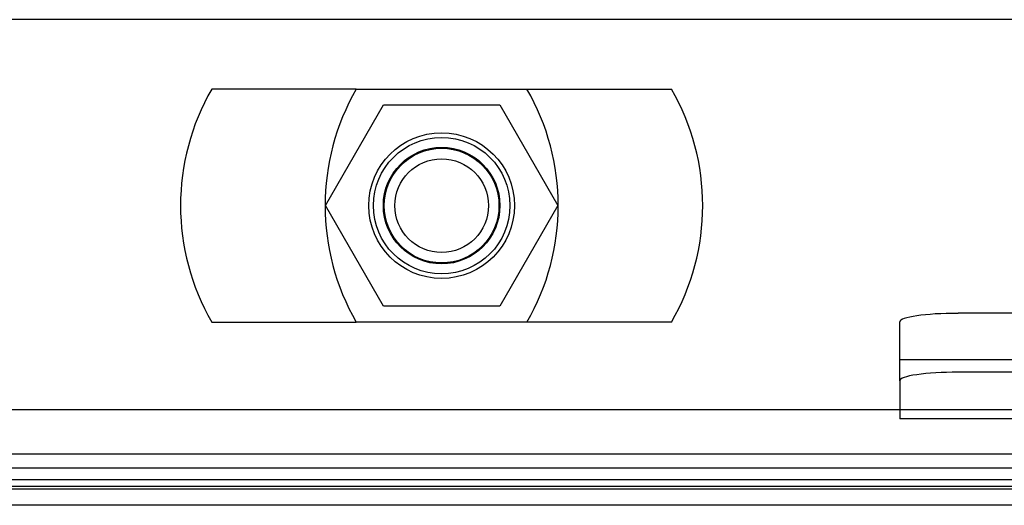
# Model space of a CAD drawing. Header units: inches. Extents: x 1 to 299, y -2 to 199.
# Tile 44 of 57: x 89.98 to 92.09, y 162.48 to 163.52. Entities that reach past the tile are written whole.
import ezdxf
from ezdxf.lldxf.tags import DXFTag

# ---------------------------------------------------------------- set-up
doc = ezdxf.new("R2010")
doc.units = ezdxf.units.IN
doc.header["$MEASUREMENT"] = 0
for name, color, linetype in [('COM70098', 7, 'Continuous'), ('COM70739-8', 7, 'Continuous'), ('COM70838', 7, 'Continuous'), ('COM71298-1', 7, 'Continuous'), ('COM71299-1', 7, 'Continuous'), ('Default', 7, 'Continuous'), ('GSK87756', 7, 'Continuous'), ('NTS86070', 7, 'Continuous'), ('SCC180005', 7, 'Continuous')]:
    doc.layers.add(name, color=color, linetype=linetype)
tags = doc.linetypes.add('HIDDEN2', pattern=[0.1875, 0.125, -0.0625]).pattern_tags.tags
tags[6:7] = [DXFTag(74, 4), DXFTag(75, 0), DXFTag(340, '0'), DXFTag(46, 0.0), DXFTag(50, 0.0), DXFTag(44, 0.0), DXFTag(45, 0.0)]
tags[4:5] = [DXFTag(74, 4), DXFTag(75, 0), DXFTag(340, '0'), DXFTag(46, 0.0), DXFTag(50, 0.0), DXFTag(44, 0.0), DXFTag(45, 0.0)]

# ---------------------------------------------------------------- blocks, each defined once
blk = doc.blocks.new('SE3')
at = {"layer": 'COM70098', "color": 7, "linetype": 'HIDDEN2'}
blk.add_line((92.6345, 163.5241), (89.1345, 163.5241), dxfattribs=at)
at = {"layer": 'COM70098', "color": 7, "linetype": 'Continuous'}
blk.add_line((92.3615, 162.4821), (89.4075, 162.4821), dxfattribs=at)
at = {"layer": 'COM70098', "color": 7, "linetype": 'HIDDEN2'}
blk.add_circle((90.8845, 163.1251), 0.1562, dxfattribs=at)
at = {"layer": 'COM70739-8', "color": 7, "linetype": 'HIDDEN2'}
blk.add_line((92.8035, 162.5621), (88.9655, 162.5621), dxfattribs=at)
at = {"layer": 'COM70838', "color": 7, "linetype": 'HIDDEN2'}
for p, q in [((93.112, 162.894), (91.992, 162.894)), ((91.867, 162.7495), (91.867, 162.8758)), ((93.2811, 162.794), (91.867, 162.794)), ((93.112, 162.7676), (91.992, 162.7676)), ((91.867, 162.7495), (91.867, 162.6676)), ((93.112, 162.6676), (91.867, 162.6676))]:
    blk.add_line(p, q, dxfattribs=at)
for centre, major_axis, start_param, end_param in [((91.992, 162.8758), (-0.125, 0), 4.712389, 6.283185), ((91.992, 162.7495), (0.125, 0), 1.570796, 3.141593)]:
    blk.add_ellipse(centre, major_axis=major_axis, ratio=0.145455, start_param=start_param, end_param=end_param, dxfattribs=at)
at = {"layer": 'COM71298-1', "color": 7, "linetype": 'HIDDEN2'}
blk.add_line((114.8195, 162.6871), (66.9495, 162.6871), dxfattribs=at)
at = {"layer": 'COM71298-1', "color": 7, "linetype": 'Continuous'}
for p, q in [((114.8195, 162.5921), (66.9495, 162.5921)), ((89.2675, 162.5232), (92.5015, 162.5232))]:
    blk.add_line(p, q, dxfattribs=at)
at = {"layer": 'COM71299-1', "color": 7, "linetype": 'HIDDEN2'}
for p, q in [((92.5015, 162.5368), (89.2675, 162.5368)), ((92.5015, 162.5169), (89.2675, 162.5169))]:
    blk.add_line(p, q, dxfattribs=at)
at = {"layer": 'GSK87756', "color": 7, "linetype": 'HIDDEN2'}
blk.add_circle((90.8845, 163.1251), 0.125, dxfattribs=at)
at = {"layer": 'NTS86070', "color": 7, "linetype": 'HIDDEN2'}
for p, q in [((90.7015, 163.3751), (90.3915, 163.3751)), ((90.7015, 163.3751), (91.3775, 163.3751)), ((90.3915, 162.8751), (90.7015, 162.8751)), ((91.3775, 162.8751), (90.7015, 162.8751))]:
    blk.add_line(p, q, dxfattribs=at)
for radius in [0.1465, 0.125, 0.1005]:
    blk.add_circle((90.8845, 163.1251), radius, dxfattribs=at)
for centre, start, end in [((90.8245, 163.1251), 150, 210), ((91.1345, 163.1251), 150, 210), ((90.6345, 163.1251), 330, 30), ((90.9445, 163.1251), 330, 30)]:
    blk.add_arc(centre, 0.5, start, end, dxfattribs=at)
at = {"layer": 'SCC180005', "color": 7, "linetype": 'HIDDEN2'}
for p, q in [((90.6351, 163.1251), (90.7598, 163.3411)), ((90.7598, 163.3411), (91.0092, 163.3411)), ((91.0092, 163.3411), (91.1339, 163.1251)), ((90.7598, 162.9091), (90.6351, 163.1251)), ((91.1339, 163.1251), (91.0092, 162.9091)), ((91.0092, 162.9091), (90.7598, 162.9091))]:
    blk.add_line(p, q, dxfattribs=at)
blk.add_circle((90.8845, 163.1251), 0.123, dxfattribs=at)

msp = doc.modelspace()

# ---------------------------------------------------------------- block references
at = {"layer": 'Default'}
msp.add_blockref('SE3', (0, 0), dxfattribs=at)

doc.saveas('drawing.dxf')
